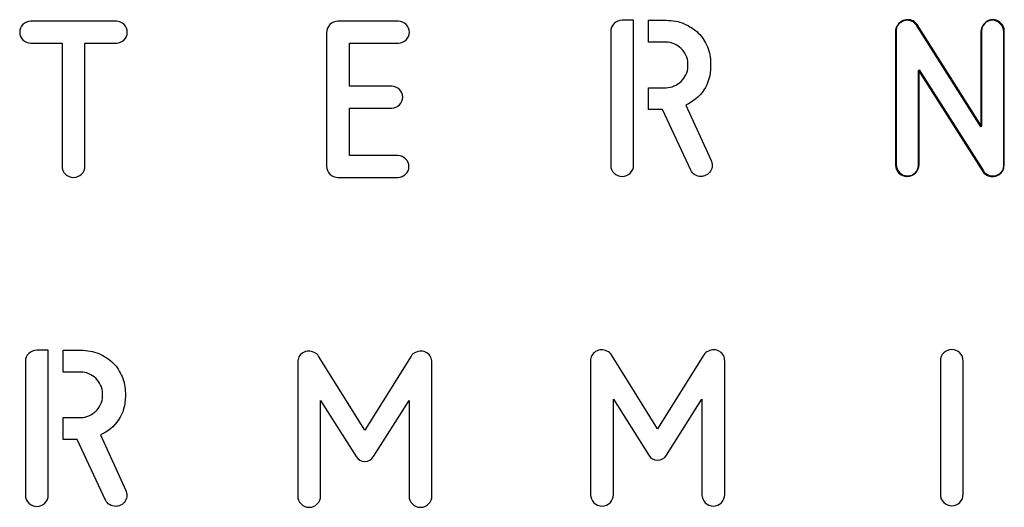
# Model space of a CAD drawing. Header units: millimetres. Extents: x -145 to 145, y -187 to 145.
# Tile 8 of 31: x 6 to 62, y -145 to -117. Entities that reach past the tile are written whole.
import ezdxf

# ---------------------------------------------------------------- set-up
doc = ezdxf.new("R2010")
doc.units = ezdxf.units.MM
doc.header["$MEASUREMENT"] = 0
doc.layers.add('Ebene 1', color=7, linetype='Continuous')

msp = doc.modelspace()

# ---------------------------------------------------------------- linework, layer by layer
at = {"layer": 'Ebene 1', "color": 1}
for points, knots in [([(11.3792, -117.4135), (11.5485, -117.4135), (11.6943, -117.4747), (11.8166, -117.597), (11.8166, -117.597), (11.9389, -117.7192), (12.0001, -117.8651), (12.0001, -118.0344), (12.0001, -118.0344), (12.0001, -118.2037), (11.9389, -118.3495), (11.8166, -118.4718), (11.8166, -118.4718), (11.6943, -118.5941), (11.5485, -118.6553), (11.3792, -118.6553), (11.3792, -118.6553), (11.3792, -118.6553), (9.5871, -118.6553), (9.5871, -118.6553), (9.5871, -118.6553), (9.5871, -118.6553), (9.5871, -125.6544), (9.5871, -125.6544), (9.5871, -125.6544), (9.5871, -125.8331), (9.5236, -125.986), (9.3966, -126.113), (9.3966, -126.113), (9.2696, -126.24), (9.1167, -126.3035), (8.938, -126.3035), (8.938, -126.3035), (8.7592, -126.3035), (8.6064, -126.24), (8.4794, -126.113), (8.4794, -126.113), (8.3524, -125.986), (8.2889, -125.8331), (8.2889, -125.6544), (8.2889, -125.6544), (8.2889, -125.6544), (8.2889, -118.6553), (8.2889, -118.6553), (8.2889, -118.6553), (8.2889, -118.6553), (6.4968, -118.6553), (6.4968, -118.6553), (6.4968, -118.6553), (6.3274, -118.6553), (6.1816, -118.5941), (6.0593, -118.4718), (6.0593, -118.4718), (5.937, -118.3495), (5.8759, -118.2037), (5.8759, -118.0344), (5.8759, -118.0344), (5.8759, -117.8651), (5.937, -117.7192), (6.0593, -117.597), (6.0593, -117.597), (6.1816, -117.4747), (6.3274, -117.4135), (6.4968, -117.4135), (6.4968, -117.4135), (6.4968, -117.4135), (11.3792, -117.4135), (11.3792, -117.4135)], [0, 0, 0, 0, 0.0588235, 0.0588235, 0.0588235, 0.0588235, 0.1176471, 0.1176471, 0.1176471, 0.1176471, 0.1764706, 0.1764706, 0.1764706, 0.1764706, 0.2352941, 0.2352941, 0.2352941, 0.2352941, 0.2941176, 0.2941176, 0.2941176, 0.2941176, 0.3529412, 0.3529412, 0.3529412, 0.3529412, 0.4117647, 0.4117647, 0.4117647, 0.4117647, 0.4705882, 0.4705882, 0.4705882, 0.4705882, 0.5294118, 0.5294118, 0.5294118, 0.5294118, 0.5882353, 0.5882353, 0.5882353, 0.5882353, 0.6470588, 0.6470588, 0.6470588, 0.6470588, 0.7058824, 0.7058824, 0.7058824, 0.7058824, 0.7647059, 0.7647059, 0.7647059, 0.7647059, 0.8235294, 0.8235294, 0.8235294, 0.8235294, 0.8823529, 0.8823529, 0.8823529, 0.8823529, 0.9411765, 0.9411765, 0.9411765, 0.9411765, 1, 1, 1, 1]), ([(23.9882, -126.3046), (23.8094, -126.3046), (23.6566, -126.2411), (23.5296, -126.1141), (23.5296, -126.1141), (23.4026, -125.9871), (23.3391, -125.8342), (23.3391, -125.6555), (23.3391, -125.6555), (23.3391, -125.6555), (23.3391, -118.0637), (23.3391, -118.0637), (23.3391, -118.0637), (23.3391, -117.885), (23.4026, -117.7321), (23.5296, -117.6051), (23.5296, -117.6051), (23.6566, -117.4781), (23.8094, -117.4146), (23.9882, -117.4146), (23.9882, -117.4146), (23.9882, -117.4146), (27.4313, -117.4146), (27.4313, -117.4146), (27.4313, -117.4146), (27.6006, -117.4146), (27.7464, -117.4758), (27.8687, -117.5981), (27.8687, -117.5981), (27.991, -117.7203), (28.0522, -117.8662), (28.0522, -118.0355), (28.0522, -118.0355), (28.0522, -118.2048), (27.991, -118.3506), (27.8687, -118.4729), (27.8687, -118.4729), (27.7464, -118.5952), (27.6006, -118.6564), (27.4313, -118.6564), (27.4313, -118.6564), (27.4313, -118.6564), (24.6373, -118.6564), (24.6373, -118.6564), (24.6373, -118.6564), (24.6373, -118.6564), (24.6373, -121.1117), (24.6373, -121.1117), (24.6373, -121.1117), (24.6373, -121.1117), (27.0503, -121.1117), (27.0503, -121.1117), (27.0503, -121.1117), (27.2196, -121.1117), (27.3654, -121.1729), (27.4877, -121.2952), (27.4877, -121.2952), (27.61, -121.4175), (27.6712, -121.5633), (27.6712, -121.7326), (27.6712, -121.7326), (27.6712, -121.9019), (27.61, -122.0478), (27.4877, -122.17), (27.4877, -122.17), (27.3654, -122.2923), (27.2196, -122.3535), (27.0503, -122.3535), (27.0503, -122.3535), (27.0503, -122.3535), (24.6373, -122.3535), (24.6373, -122.3535), (24.6373, -122.3535), (24.6373, -122.3535), (24.6373, -125.0628), (24.6373, -125.0628), (24.6373, -125.0628), (24.6373, -125.0628), (27.4031, -125.0628), (27.4031, -125.0628), (27.4031, -125.0628), (27.5724, -125.0628), (27.7182, -125.124), (27.8405, -125.2463), (27.8405, -125.2463), (27.9628, -125.3686), (28.024, -125.5144), (28.024, -125.6837), (28.024, -125.6837), (28.024, -125.853), (27.9628, -125.9989), (27.8405, -126.1212), (27.8405, -126.1212), (27.7182, -126.2435), (27.5724, -126.3046), (27.4031, -126.3046), (27.4031, -126.3046), (27.4031, -126.3046), (23.9882, -126.3046), (23.9882, -126.3046)], [0, 0, 0, 0, 0.04, 0.04, 0.04, 0.04, 0.08, 0.08, 0.08, 0.08, 0.12, 0.12, 0.12, 0.12, 0.16, 0.16, 0.16, 0.16, 0.2, 0.2, 0.2, 0.2, 0.24, 0.24, 0.24, 0.24, 0.28, 0.28, 0.28, 0.28, 0.32, 0.32, 0.32, 0.32, 0.36, 0.36, 0.36, 0.36, 0.4, 0.4, 0.4, 0.4, 0.44, 0.44, 0.44, 0.44, 0.48, 0.48, 0.48, 0.48, 0.52, 0.52, 0.52, 0.52, 0.56, 0.56, 0.56, 0.56, 0.6, 0.6, 0.6, 0.6, 0.64, 0.64, 0.64, 0.64, 0.68, 0.68, 0.68, 0.68, 0.72, 0.72, 0.72, 0.72, 0.76, 0.76, 0.76, 0.76, 0.8, 0.8, 0.8, 0.8, 0.84, 0.84, 0.84, 0.84, 0.88, 0.88, 0.88, 0.88, 0.92, 0.92, 0.92, 0.92, 0.96, 0.96, 0.96, 0.96, 1, 1, 1, 1]), ([(39.5118, -118.0068), (39.5118, -117.8281), (39.5753, -117.6752), (39.7023, -117.5482), (39.7023, -117.5482), (39.8293, -117.4212), (39.9821, -117.3577), (40.1609, -117.3577), (40.1609, -117.3577), (40.1609, -117.3577), (40.81, -117.3577), (40.81, -117.3577), (40.81, -117.3577), (40.81, -117.3577), (40.81, -125.5986), (40.81, -125.5986), (40.81, -125.5986), (40.81, -125.7773), (40.7465, -125.9302), (40.6195, -126.0572), (40.6195, -126.0572), (40.4925, -126.1842), (40.3396, -126.2477), (40.1609, -126.2477), (40.1609, -126.2477), (39.9821, -126.2477), (39.8293, -126.1842), (39.7023, -126.0572), (39.7023, -126.0572), (39.5753, -125.9302), (39.5118, -125.7773), (39.5118, -125.5986), (39.5118, -125.5986), (39.5118, -125.5986), (39.5118, -118.0068), (39.5118, -118.0068)], [0, 0, 0, 0, 0.1111111, 0.1111111, 0.1111111, 0.1111111, 0.2222222, 0.2222222, 0.2222222, 0.2222222, 0.3333333, 0.3333333, 0.3333333, 0.3333333, 0.4444444, 0.4444444, 0.4444444, 0.4444444, 0.5555556, 0.5555556, 0.5555556, 0.5555556, 0.6666667, 0.6666667, 0.6666667, 0.6666667, 0.7777778, 0.7777778, 0.7777778, 0.7777778, 0.8888889, 0.8888889, 0.8888889, 0.8888889, 1, 1, 1, 1]), ([(43.7874, -122.1837), (44.2108, -121.9956), (44.5518, -121.7086), (44.8105, -121.3229), (44.8105, -121.3229), (45.0692, -120.9372), (45.1985, -120.4904), (45.1985, -119.9824), (45.1985, -119.9824), (45.1985, -119.9824), (45.1985, -119.813), (45.1985, -119.813), (45.1985, -119.813), (45.1985, -119.4744), (45.1374, -119.1569), (45.0151, -118.8605), (45.0151, -118.8605), (44.8928, -118.5642), (44.7188, -118.3055), (44.493, -118.0844), (44.493, -118.0844), (44.2672, -117.8634), (43.9991, -117.687), (43.6887, -117.5553), (43.6887, -117.5553), (43.3782, -117.4236), (43.0348, -117.3577), (42.6585, -117.3577), (42.6585, -117.3577), (42.6585, -117.3577), (41.6567, -117.3577), (41.6567, -117.3577), (41.6567, -117.3577), (41.6567, -117.3577), (41.6567, -118.5995), (41.6567, -118.5995), (41.6567, -118.5995), (41.6567, -118.5995), (42.6585, -118.5995), (42.6585, -118.5995), (42.6585, -118.5995), (42.8185, -118.5995), (42.9737, -118.6324), (43.1242, -118.6983), (43.1242, -118.6983), (43.2747, -118.7641), (43.4064, -118.8511), (43.5193, -118.9593), (43.5193, -118.9593), (43.6322, -119.0675), (43.7239, -119.1945), (43.7945, -119.3403), (43.7945, -119.3403), (43.865, -119.4861), (43.9003, -119.6437), (43.9003, -119.813), (43.9003, -119.813), (43.9003, -119.813), (43.9003, -119.9824), (43.9003, -119.9824), (43.9003, -119.9824), (43.9003, -120.1517), (43.865, -120.3093), (43.7945, -120.4551), (43.7945, -120.4551), (43.7239, -120.6009), (43.6322, -120.7279), (43.5193, -120.8361), (43.5193, -120.8361), (43.4064, -120.9443), (43.2747, -121.0313), (43.1242, -121.0971), (43.1242, -121.0971), (42.9737, -121.163), (42.8185, -121.1959), (42.6585, -121.1959), (42.6585, -121.1959), (42.6585, -121.1959), (41.6567, -121.1959), (41.6567, -121.1959), (41.6567, -121.1959), (41.6567, -121.1959), (41.6567, -122.4377), (41.6567, -122.4377), (41.6567, -122.4377), (41.6567, -122.4377), (42.461, -122.4377), (42.461, -122.4377), (42.461, -122.4377), (42.461, -122.4377), (44.0697, -125.8949), (44.0697, -125.8949), (44.0697, -125.8949), (44.1167, -125.9984), (44.1943, -126.0831), (44.3025, -126.1489), (44.3025, -126.1489), (44.4107, -126.2148), (44.5259, -126.2477), (44.6482, -126.2477), (44.6482, -126.2477), (44.7235, -126.2477), (44.8175, -126.2242), (44.9304, -126.1771), (44.9304, -126.1771), (45.0433, -126.1301), (45.1303, -126.0548), (45.1915, -125.9514), (45.1915, -125.9514), (45.2526, -125.8479), (45.2832, -125.735), (45.2832, -125.6127), (45.2832, -125.6127), (45.2832, -125.5092), (45.2644, -125.4198), (45.2268, -125.3446), (45.2268, -125.3446), (45.2268, -125.3446), (43.7874, -122.1837), (43.7874, -122.1837)], [0, 0, 0, 0, 0.0333333, 0.0333333, 0.0333333, 0.0333333, 0.0666667, 0.0666667, 0.0666667, 0.0666667, 0.1, 0.1, 0.1, 0.1, 0.1333333, 0.1333333, 0.1333333, 0.1333333, 0.1666667, 0.1666667, 0.1666667, 0.1666667, 0.2, 0.2, 0.2, 0.2, 0.2333333, 0.2333333, 0.2333333, 0.2333333, 0.2666667, 0.2666667, 0.2666667, 0.2666667, 0.3, 0.3, 0.3, 0.3, 0.3333333, 0.3333333, 0.3333333, 0.3333333, 0.3666667, 0.3666667, 0.3666667, 0.3666667, 0.4, 0.4, 0.4, 0.4, 0.4333333, 0.4333333, 0.4333333, 0.4333333, 0.4666667, 0.4666667, 0.4666667, 0.4666667, 0.5, 0.5, 0.5, 0.5, 0.5333333, 0.5333333, 0.5333333, 0.5333333, 0.5666667, 0.5666667, 0.5666667, 0.5666667, 0.6, 0.6, 0.6, 0.6, 0.6333333, 0.6333333, 0.6333333, 0.6333333, 0.6666667, 0.6666667, 0.6666667, 0.6666667, 0.7, 0.7, 0.7, 0.7, 0.7333333, 0.7333333, 0.7333333, 0.7333333, 0.7666667, 0.7666667, 0.7666667, 0.7666667, 0.8, 0.8, 0.8, 0.8, 0.8333333, 0.8333333, 0.8333333, 0.8333333, 0.8666667, 0.8666667, 0.8666667, 0.8666667, 0.9, 0.9, 0.9, 0.9, 0.9333333, 0.9333333, 0.9333333, 0.9333333, 0.9666667, 0.9666667, 0.9666667, 0.9666667, 1, 1, 1, 1]), ([(57.0191, -120.2099), (57.0191, -120.2099), (57.0191, -125.6004), (57.0191, -125.6004), (57.0191, -125.6004), (57.0191, -125.7791), (56.9556, -125.932), (56.8286, -126.059), (56.8286, -126.059), (56.7016, -126.186), (56.5487, -126.2495), (56.37, -126.2495), (56.37, -126.2495), (56.1912, -126.2495), (56.0384, -126.186), (55.9114, -126.059), (55.9114, -126.059), (55.7844, -125.932), (55.7209, -125.7791), (55.7209, -125.6004), (55.7209, -125.6004), (55.7209, -125.6004), (55.7209, -117.9945), (55.7209, -117.9945), (55.7209, -117.9945), (55.7209, -117.7687), (55.8243, -117.59), (56.0313, -117.4583), (56.0313, -117.4583), (56.1348, -117.3924), (56.2524, -117.3595), (56.3841, -117.3595), (56.3841, -117.3595), (56.4876, -117.3595), (56.5863, -117.383), (56.6804, -117.4301), (56.6804, -117.4301), (56.7745, -117.4771), (56.8498, -117.5477), (56.9062, -117.6417), (56.9062, -117.6417), (56.9062, -117.6417), (60.5751, -123.4273), (60.5751, -123.4273), (60.5751, -123.4273), (60.5751, -123.4273), (60.5751, -118.0086), (60.5751, -118.0086), (60.5751, -118.0086), (60.5751, -117.8299), (60.6386, -117.677), (60.7656, -117.55), (60.7656, -117.55), (60.8926, -117.423), (61.0455, -117.3595), (61.2242, -117.3595), (61.2242, -117.3595), (61.4029, -117.3595), (61.5558, -117.423), (61.6828, -117.55), (61.6828, -117.55), (61.8098, -117.677), (61.8733, -117.8299), (61.8733, -118.0086), (61.8733, -118.0086), (61.8733, -118.0086), (61.8733, -125.6145), (61.8733, -125.6145), (61.8733, -125.6145), (61.8733, -125.8497), (61.7792, -126.0237), (61.5911, -126.1366), (61.5911, -126.1366), (61.4594, -126.2119), (61.3371, -126.2495), (61.2242, -126.2495), (61.2242, -126.2495), (61.1207, -126.2495), (61.0196, -126.226), (60.9208, -126.1789), (60.9208, -126.1789), (60.822, -126.1319), (60.7444, -126.0614), (60.688, -125.9673), (60.688, -125.9673), (60.688, -125.9673), (57.0191, -120.2099), (57.0191, -120.2099)], [0, 0, 0, 0, 0.0454545, 0.0454545, 0.0454545, 0.0454545, 0.0909091, 0.0909091, 0.0909091, 0.0909091, 0.1363636, 0.1363636, 0.1363636, 0.1363636, 0.1818182, 0.1818182, 0.1818182, 0.1818182, 0.2272727, 0.2272727, 0.2272727, 0.2272727, 0.2727273, 0.2727273, 0.2727273, 0.2727273, 0.3181818, 0.3181818, 0.3181818, 0.3181818, 0.3636364, 0.3636364, 0.3636364, 0.3636364, 0.4090909, 0.4090909, 0.4090909, 0.4090909, 0.4545455, 0.4545455, 0.4545455, 0.4545455, 0.5, 0.5, 0.5, 0.5, 0.5454545, 0.5454545, 0.5454545, 0.5454545, 0.5909091, 0.5909091, 0.5909091, 0.5909091, 0.6363636, 0.6363636, 0.6363636, 0.6363636, 0.6818182, 0.6818182, 0.6818182, 0.6818182, 0.7272727, 0.7272727, 0.7272727, 0.7272727, 0.7727273, 0.7727273, 0.7727273, 0.7727273, 0.8181818, 0.8181818, 0.8181818, 0.8181818, 0.8636364, 0.8636364, 0.8636364, 0.8636364, 0.9090909, 0.9090909, 0.9090909, 0.9090909, 0.9545455, 0.9545455, 0.9545455, 0.9545455, 1, 1, 1, 1]), ([(57.0373, -120.2099), (57.0373, -120.2099), (57.0373, -125.6004), (57.0373, -125.6004), (57.0373, -125.6004), (57.0373, -125.7791), (56.9738, -125.932), (56.8468, -126.059), (56.8468, -126.059), (56.7198, -126.186), (56.5669, -126.2495), (56.3882, -126.2495), (56.3882, -126.2495), (56.2094, -126.2495), (56.0566, -126.186), (55.9296, -126.059), (55.9296, -126.059), (55.8026, -125.932), (55.7391, -125.7791), (55.7391, -125.6004), (55.7391, -125.6004), (55.7391, -125.6004), (55.7391, -117.9945), (55.7391, -117.9945), (55.7391, -117.9945), (55.7391, -117.7687), (55.8425, -117.59), (56.0495, -117.4583), (56.0495, -117.4583), (56.153, -117.3924), (56.2706, -117.3595), (56.4023, -117.3595), (56.4023, -117.3595), (56.5058, -117.3595), (56.6045, -117.383), (56.6986, -117.4301), (56.6986, -117.4301), (56.7927, -117.4771), (56.868, -117.5477), (56.9244, -117.6417), (56.9244, -117.6417), (56.9244, -117.6417), (60.5933, -123.4273), (60.5933, -123.4273), (60.5933, -123.4273), (60.5933, -123.4273), (60.5933, -118.0086), (60.5933, -118.0086), (60.5933, -118.0086), (60.5933, -117.8299), (60.6568, -117.677), (60.7838, -117.55), (60.7838, -117.55), (60.9108, -117.423), (61.0637, -117.3595), (61.2424, -117.3595), (61.2424, -117.3595), (61.4211, -117.3595), (61.574, -117.423), (61.701, -117.55), (61.701, -117.55), (61.828, -117.677), (61.8915, -117.8299), (61.8915, -118.0086), (61.8915, -118.0086), (61.8915, -118.0086), (61.8915, -125.6145), (61.8915, -125.6145), (61.8915, -125.6145), (61.8915, -125.8497), (61.7974, -126.0237), (61.6093, -126.1366), (61.6093, -126.1366), (61.4776, -126.2119), (61.3553, -126.2495), (61.2424, -126.2495), (61.2424, -126.2495), (61.1389, -126.2495), (61.0378, -126.226), (60.939, -126.1789), (60.939, -126.1789), (60.8402, -126.1319), (60.7626, -126.0614), (60.7062, -125.9673), (60.7062, -125.9673), (60.7062, -125.9673), (57.0373, -120.2099), (57.0373, -120.2099)], [0, 0, 0, 0, 0.0454545, 0.0454545, 0.0454545, 0.0454545, 0.0909091, 0.0909091, 0.0909091, 0.0909091, 0.1363636, 0.1363636, 0.1363636, 0.1363636, 0.1818182, 0.1818182, 0.1818182, 0.1818182, 0.2272727, 0.2272727, 0.2272727, 0.2272727, 0.2727273, 0.2727273, 0.2727273, 0.2727273, 0.3181818, 0.3181818, 0.3181818, 0.3181818, 0.3636364, 0.3636364, 0.3636364, 0.3636364, 0.4090909, 0.4090909, 0.4090909, 0.4090909, 0.4545455, 0.4545455, 0.4545455, 0.4545455, 0.5, 0.5, 0.5, 0.5, 0.5454545, 0.5454545, 0.5454545, 0.5454545, 0.5909091, 0.5909091, 0.5909091, 0.5909091, 0.6363636, 0.6363636, 0.6363636, 0.6363636, 0.6818182, 0.6818182, 0.6818182, 0.6818182, 0.7272727, 0.7272727, 0.7272727, 0.7272727, 0.7727273, 0.7727273, 0.7727273, 0.7727273, 0.8181818, 0.8181818, 0.8181818, 0.8181818, 0.8636364, 0.8636364, 0.8636364, 0.8636364, 0.9090909, 0.9090909, 0.9090909, 0.9090909, 0.9545455, 0.9545455, 0.9545455, 0.9545455, 1, 1, 1, 1]), ([(57.0555, -120.1735), (57.0555, -120.1735), (57.0555, -125.564), (57.0555, -125.564), (57.0555, -125.564), (57.0555, -125.7427), (56.992, -125.8956), (56.865, -126.0226), (56.865, -126.0226), (56.738, -126.1496), (56.5851, -126.2131), (56.4064, -126.2131), (56.4064, -126.2131), (56.2276, -126.2131), (56.0748, -126.1496), (55.9478, -126.0226), (55.9478, -126.0226), (55.8208, -125.8956), (55.7573, -125.7427), (55.7573, -125.564), (55.7573, -125.564), (55.7573, -125.564), (55.7573, -117.9581), (55.7573, -117.9581), (55.7573, -117.9581), (55.7573, -117.7323), (55.8607, -117.5536), (56.0677, -117.4219), (56.0677, -117.4219), (56.1712, -117.356), (56.2888, -117.3231), (56.4205, -117.3231), (56.4205, -117.3231), (56.524, -117.3231), (56.6227, -117.3466), (56.7168, -117.3937), (56.7168, -117.3937), (56.8109, -117.4407), (56.8862, -117.5113), (56.9426, -117.6053), (56.9426, -117.6053), (56.9426, -117.6053), (60.6115, -123.3909), (60.6115, -123.3909), (60.6115, -123.3909), (60.6115, -123.3909), (60.6115, -117.9722), (60.6115, -117.9722), (60.6115, -117.9722), (60.6115, -117.7935), (60.675, -117.6406), (60.802, -117.5136), (60.802, -117.5136), (60.929, -117.3866), (61.0819, -117.3231), (61.2606, -117.3231), (61.2606, -117.3231), (61.4393, -117.3231), (61.5922, -117.3866), (61.7192, -117.5136), (61.7192, -117.5136), (61.8462, -117.6406), (61.9097, -117.7935), (61.9097, -117.9722), (61.9097, -117.9722), (61.9097, -117.9722), (61.9097, -125.5781), (61.9097, -125.5781), (61.9097, -125.5781), (61.9097, -125.8133), (61.8156, -125.9873), (61.6275, -126.1002), (61.6275, -126.1002), (61.4958, -126.1755), (61.3735, -126.2131), (61.2606, -126.2131), (61.2606, -126.2131), (61.1571, -126.2131), (61.056, -126.1896), (60.9572, -126.1425), (60.9572, -126.1425), (60.8584, -126.0955), (60.7808, -126.025), (60.7244, -125.9309), (60.7244, -125.9309), (60.7244, -125.9309), (57.0555, -120.1735), (57.0555, -120.1735)], [0, 0, 0, 0, 0.0454545, 0.0454545, 0.0454545, 0.0454545, 0.0909091, 0.0909091, 0.0909091, 0.0909091, 0.1363636, 0.1363636, 0.1363636, 0.1363636, 0.1818182, 0.1818182, 0.1818182, 0.1818182, 0.2272727, 0.2272727, 0.2272727, 0.2272727, 0.2727273, 0.2727273, 0.2727273, 0.2727273, 0.3181818, 0.3181818, 0.3181818, 0.3181818, 0.3636364, 0.3636364, 0.3636364, 0.3636364, 0.4090909, 0.4090909, 0.4090909, 0.4090909, 0.4545455, 0.4545455, 0.4545455, 0.4545455, 0.5, 0.5, 0.5, 0.5, 0.5454545, 0.5454545, 0.5454545, 0.5454545, 0.5909091, 0.5909091, 0.5909091, 0.5909091, 0.6363636, 0.6363636, 0.6363636, 0.6363636, 0.6818182, 0.6818182, 0.6818182, 0.6818182, 0.7272727, 0.7272727, 0.7272727, 0.7272727, 0.7727273, 0.7727273, 0.7727273, 0.7727273, 0.8181818, 0.8181818, 0.8181818, 0.8181818, 0.8636364, 0.8636364, 0.8636364, 0.8636364, 0.9090909, 0.9090909, 0.9090909, 0.9090909, 0.9545455, 0.9545455, 0.9545455, 0.9545455, 1, 1, 1, 1]), ([(6.2012, -136.7858), (6.2012, -136.6071), (6.2647, -136.4542), (6.3917, -136.3272), (6.3917, -136.3272), (6.5187, -136.2002), (6.6715, -136.1367), (6.8503, -136.1367), (6.8503, -136.1367), (6.8503, -136.1367), (7.4994, -136.1367), (7.4994, -136.1367), (7.4994, -136.1367), (7.4994, -136.1367), (7.4994, -144.3776), (7.4994, -144.3776), (7.4994, -144.3776), (7.4994, -144.5563), (7.4359, -144.7092), (7.3089, -144.8362), (7.3089, -144.8362), (7.1819, -144.9632), (7.029, -145.0267), (6.8503, -145.0267), (6.8503, -145.0267), (6.6715, -145.0267), (6.5187, -144.9632), (6.3917, -144.8362), (6.3917, -144.8362), (6.2647, -144.7092), (6.2012, -144.5563), (6.2012, -144.3776), (6.2012, -144.3776), (6.2012, -144.3776), (6.2012, -136.7858), (6.2012, -136.7858)], [0, 0, 0, 0, 0.1111111, 0.1111111, 0.1111111, 0.1111111, 0.2222222, 0.2222222, 0.2222222, 0.2222222, 0.3333333, 0.3333333, 0.3333333, 0.3333333, 0.4444444, 0.4444444, 0.4444444, 0.4444444, 0.5555556, 0.5555556, 0.5555556, 0.5555556, 0.6666667, 0.6666667, 0.6666667, 0.6666667, 0.7777778, 0.7777778, 0.7777778, 0.7777778, 0.8888889, 0.8888889, 0.8888889, 0.8888889, 1, 1, 1, 1]), ([(10.4768, -140.9627), (10.9002, -140.7746), (11.2412, -140.4876), (11.4999, -140.1019), (11.4999, -140.1019), (11.7586, -139.7162), (11.8879, -139.2694), (11.8879, -138.7614), (11.8879, -138.7614), (11.8879, -138.7614), (11.8879, -138.592), (11.8879, -138.592), (11.8879, -138.592), (11.8879, -138.2534), (11.8268, -137.9359), (11.7045, -137.6395), (11.7045, -137.6395), (11.5822, -137.3432), (11.4082, -137.0845), (11.1824, -136.8634), (11.1824, -136.8634), (10.9566, -136.6424), (10.6885, -136.466), (10.3781, -136.3343), (10.3781, -136.3343), (10.0676, -136.2026), (9.7242, -136.1367), (9.3479, -136.1367), (9.3479, -136.1367), (9.3479, -136.1367), (8.3461, -136.1367), (8.3461, -136.1367), (8.3461, -136.1367), (8.3461, -136.1367), (8.3461, -137.3785), (8.3461, -137.3785), (8.3461, -137.3785), (8.3461, -137.3785), (9.3479, -137.3785), (9.3479, -137.3785), (9.3479, -137.3785), (9.5079, -137.3785), (9.6631, -137.4114), (9.8136, -137.4773), (9.8136, -137.4773), (9.9641, -137.5431), (10.0958, -137.6301), (10.2087, -137.7383), (10.2087, -137.7383), (10.3216, -137.8465), (10.4133, -137.9735), (10.4839, -138.1193), (10.4839, -138.1193), (10.5544, -138.2651), (10.5897, -138.4227), (10.5897, -138.592), (10.5897, -138.592), (10.5897, -138.592), (10.5897, -138.7614), (10.5897, -138.7614), (10.5897, -138.7614), (10.5897, -138.9307), (10.5544, -139.0883), (10.4839, -139.2341), (10.4839, -139.2341), (10.4133, -139.3799), (10.3216, -139.5069), (10.2087, -139.6151), (10.2087, -139.6151), (10.0958, -139.7233), (9.9641, -139.8103), (9.8136, -139.8761), (9.8136, -139.8761), (9.6631, -139.942), (9.5079, -139.9749), (9.3479, -139.9749), (9.3479, -139.9749), (9.3479, -139.9749), (8.3461, -139.9749), (8.3461, -139.9749), (8.3461, -139.9749), (8.3461, -139.9749), (8.3461, -141.2167), (8.3461, -141.2167), (8.3461, -141.2167), (8.3461, -141.2167), (9.1504, -141.2167), (9.1504, -141.2167), (9.1504, -141.2167), (9.1504, -141.2167), (10.7591, -144.6739), (10.7591, -144.6739), (10.7591, -144.6739), (10.8061, -144.7774), (10.8837, -144.8621), (10.9919, -144.9279), (10.9919, -144.9279), (11.1001, -144.9938), (11.2153, -145.0267), (11.3376, -145.0267), (11.3376, -145.0267), (11.4129, -145.0267), (11.5069, -145.0032), (11.6198, -144.9561), (11.6198, -144.9561), (11.7327, -144.9091), (11.8197, -144.8338), (11.8809, -144.7304), (11.8809, -144.7304), (11.942, -144.6269), (11.9726, -144.514), (11.9726, -144.3917), (11.9726, -144.3917), (11.9726, -144.2882), (11.9538, -144.1988), (11.9162, -144.1236), (11.9162, -144.1236), (11.9162, -144.1236), (10.4768, -140.9627), (10.4768, -140.9627)], [0, 0, 0, 0, 0.0333333, 0.0333333, 0.0333333, 0.0333333, 0.0666667, 0.0666667, 0.0666667, 0.0666667, 0.1, 0.1, 0.1, 0.1, 0.1333333, 0.1333333, 0.1333333, 0.1333333, 0.1666667, 0.1666667, 0.1666667, 0.1666667, 0.2, 0.2, 0.2, 0.2, 0.2333333, 0.2333333, 0.2333333, 0.2333333, 0.2666667, 0.2666667, 0.2666667, 0.2666667, 0.3, 0.3, 0.3, 0.3, 0.3333333, 0.3333333, 0.3333333, 0.3333333, 0.3666667, 0.3666667, 0.3666667, 0.3666667, 0.4, 0.4, 0.4, 0.4, 0.4333333, 0.4333333, 0.4333333, 0.4333333, 0.4666667, 0.4666667, 0.4666667, 0.4666667, 0.5, 0.5, 0.5, 0.5, 0.5333333, 0.5333333, 0.5333333, 0.5333333, 0.5666667, 0.5666667, 0.5666667, 0.5666667, 0.6, 0.6, 0.6, 0.6, 0.6333333, 0.6333333, 0.6333333, 0.6333333, 0.6666667, 0.6666667, 0.6666667, 0.6666667, 0.7, 0.7, 0.7, 0.7, 0.7333333, 0.7333333, 0.7333333, 0.7333333, 0.7666667, 0.7666667, 0.7666667, 0.7666667, 0.8, 0.8, 0.8, 0.8, 0.8333333, 0.8333333, 0.8333333, 0.8333333, 0.8666667, 0.8666667, 0.8666667, 0.8666667, 0.9, 0.9, 0.9, 0.9, 0.9333333, 0.9333333, 0.9333333, 0.9333333, 0.9666667, 0.9666667, 0.9666667, 0.9666667, 1, 1, 1, 1]), ([(42.6825, -142.1143), (42.5602, -142.3025), (42.3908, -142.3965), (42.1745, -142.3965), (42.1745, -142.3965), (41.9675, -142.3965), (41.8029, -142.3025), (41.6806, -142.1143), (41.6806, -142.1143), (41.6806, -142.1143), (39.6627, -138.9252), (39.6627, -138.9252), (39.6627, -138.9252), (39.6627, -138.9252), (39.6627, -144.358), (39.6627, -144.358), (39.6627, -144.358), (39.6627, -144.5367), (39.5992, -144.6896), (39.4722, -144.8166), (39.4722, -144.8166), (39.3452, -144.9436), (39.1923, -145.0071), (39.0136, -145.0071), (39.0136, -145.0071), (38.8348, -145.0071), (38.682, -144.9436), (38.555, -144.8166), (38.555, -144.8166), (38.428, -144.6896), (38.3645, -144.5367), (38.3645, -144.358), (38.3645, -144.358), (38.3645, -144.358), (38.3645, -136.738), (38.3645, -136.738), (38.3645, -136.738), (38.3645, -136.6345), (38.388, -136.5357), (38.435, -136.4417), (38.435, -136.4417), (38.4821, -136.3476), (38.5526, -136.2723), (38.6467, -136.2159), (38.6467, -136.2159), (38.7596, -136.15), (38.8678, -136.1171), (38.9712, -136.1171), (38.9712, -136.1171), (39.0747, -136.1171), (39.1829, -136.1406), (39.2958, -136.1877), (39.2958, -136.1877), (39.4087, -136.2347), (39.4934, -136.3053), (39.5498, -136.3993), (39.5498, -136.3993), (39.5498, -136.3993), (42.1745, -140.6185), (42.1745, -140.6185), (42.1745, -140.6185), (42.1745, -140.6185), (44.8132, -136.3993), (44.8132, -136.3993), (44.8132, -136.3993), (44.8697, -136.3053), (44.9543, -136.2347), (45.0672, -136.1877), (45.0672, -136.1877), (45.1801, -136.1406), (45.2883, -136.1171), (45.3918, -136.1171), (45.3918, -136.1171), (45.4953, -136.1171), (45.6035, -136.15), (45.7163, -136.2159), (45.7163, -136.2159), (45.8104, -136.2723), (45.881, -136.3476), (45.928, -136.4417), (45.928, -136.4417), (45.9751, -136.5357), (45.9986, -136.6345), (45.9986, -136.738), (45.9986, -136.738), (45.9986, -136.738), (45.9986, -144.358), (45.9986, -144.358), (45.9986, -144.358), (45.9986, -144.5367), (45.9351, -144.6896), (45.8081, -144.8166), (45.8081, -144.8166), (45.6811, -144.9436), (45.5282, -145.0071), (45.3495, -145.0071), (45.3495, -145.0071), (45.1707, -145.0071), (45.0178, -144.9436), (44.8908, -144.8166), (44.8908, -144.8166), (44.7638, -144.6896), (44.7003, -144.5367), (44.7003, -144.358), (44.7003, -144.358), (44.7003, -144.358), (44.7003, -138.9252), (44.7003, -138.9252), (44.7003, -138.9252), (44.7003, -138.9252), (42.6825, -142.1143), (42.6825, -142.1143)], [0, 0, 0, 0, 0.0357143, 0.0357143, 0.0357143, 0.0357143, 0.0714286, 0.0714286, 0.0714286, 0.0714286, 0.1071429, 0.1071429, 0.1071429, 0.1071429, 0.1428571, 0.1428571, 0.1428571, 0.1428571, 0.1785714, 0.1785714, 0.1785714, 0.1785714, 0.2142857, 0.2142857, 0.2142857, 0.2142857, 0.25, 0.25, 0.25, 0.25, 0.2857143, 0.2857143, 0.2857143, 0.2857143, 0.3214286, 0.3214286, 0.3214286, 0.3214286, 0.3571429, 0.3571429, 0.3571429, 0.3571429, 0.3928571, 0.3928571, 0.3928571, 0.3928571, 0.4285714, 0.4285714, 0.4285714, 0.4285714, 0.4642857, 0.4642857, 0.4642857, 0.4642857, 0.5, 0.5, 0.5, 0.5, 0.5357143, 0.5357143, 0.5357143, 0.5357143, 0.5714286, 0.5714286, 0.5714286, 0.5714286, 0.6071429, 0.6071429, 0.6071429, 0.6071429, 0.6428571, 0.6428571, 0.6428571, 0.6428571, 0.6785714, 0.6785714, 0.6785714, 0.6785714, 0.7142857, 0.7142857, 0.7142857, 0.7142857, 0.75, 0.75, 0.75, 0.75, 0.7857143, 0.7857143, 0.7857143, 0.7857143, 0.8214286, 0.8214286, 0.8214286, 0.8214286, 0.8571429, 0.8571429, 0.8571429, 0.8571429, 0.8928571, 0.8928571, 0.8928571, 0.8928571, 0.9285714, 0.9285714, 0.9285714, 0.9285714, 0.9642857, 0.9642857, 0.9642857, 0.9642857, 1, 1, 1, 1]), ([(59.569, -144.3401), (59.569, -144.5188), (59.5055, -144.6717), (59.3785, -144.7987), (59.3785, -144.7987), (59.2515, -144.9257), (59.0986, -144.9892), (58.9199, -144.9892), (58.9199, -144.9892), (58.7411, -144.9892), (58.5883, -144.9257), (58.4613, -144.7987), (58.4613, -144.7987), (58.3343, -144.6717), (58.2708, -144.5188), (58.2708, -144.3401), (58.2708, -144.3401), (58.2708, -144.3401), (58.2708, -136.7483), (58.2708, -136.7483), (58.2708, -136.7483), (58.2708, -136.5696), (58.3343, -136.4167), (58.4613, -136.2897), (58.4613, -136.2897), (58.5883, -136.1627), (58.7411, -136.0992), (58.9199, -136.0992), (58.9199, -136.0992), (59.0986, -136.0992), (59.2515, -136.1627), (59.3785, -136.2897), (59.3785, -136.2897), (59.5055, -136.4167), (59.569, -136.5696), (59.569, -136.7483), (59.569, -136.7483), (59.569, -136.7483), (59.569, -144.3401), (59.569, -144.3401)], [0, 0, 0, 0, 0.1, 0.1, 0.1, 0.1, 0.2, 0.2, 0.2, 0.2, 0.3, 0.3, 0.3, 0.3, 0.4, 0.4, 0.4, 0.4, 0.5, 0.5, 0.5, 0.5, 0.6, 0.6, 0.6, 0.6, 0.7, 0.7, 0.7, 0.7, 0.8, 0.8, 0.8, 0.8, 0.9, 0.9, 0.9, 0.9, 1, 1, 1, 1]), ([(26.0181, -142.1876), (25.8958, -142.3758), (25.7264, -142.4698), (25.5101, -142.4698), (25.5101, -142.4698), (25.3031, -142.4698), (25.1385, -142.3758), (25.0162, -142.1876), (25.0162, -142.1876), (25.0162, -142.1876), (22.9983, -138.9985), (22.9983, -138.9985), (22.9983, -138.9985), (22.9983, -138.9985), (22.9983, -144.4313), (22.9983, -144.4313), (22.9983, -144.4313), (22.9983, -144.61), (22.9348, -144.7629), (22.8078, -144.8899), (22.8078, -144.8899), (22.6808, -145.0169), (22.5279, -145.0804), (22.3492, -145.0804), (22.3492, -145.0804), (22.1704, -145.0804), (22.0176, -145.0169), (21.8906, -144.8899), (21.8906, -144.8899), (21.7636, -144.7629), (21.7001, -144.61), (21.7001, -144.4313), (21.7001, -144.4313), (21.7001, -144.4313), (21.7001, -136.8113), (21.7001, -136.8113), (21.7001, -136.8113), (21.7001, -136.7078), (21.7236, -136.609), (21.7706, -136.515), (21.7706, -136.515), (21.8177, -136.4209), (21.8882, -136.3456), (21.9823, -136.2892), (21.9823, -136.2892), (22.0952, -136.2233), (22.2034, -136.1904), (22.3068, -136.1904), (22.3068, -136.1904), (22.4103, -136.1904), (22.5185, -136.2139), (22.6314, -136.261), (22.6314, -136.261), (22.7443, -136.308), (22.829, -136.3786), (22.8854, -136.4726), (22.8854, -136.4726), (22.8854, -136.4726), (25.5101, -140.6918), (25.5101, -140.6918), (25.5101, -140.6918), (25.5101, -140.6918), (28.1488, -136.4726), (28.1488, -136.4726), (28.1488, -136.4726), (28.2053, -136.3786), (28.2899, -136.308), (28.4028, -136.261), (28.4028, -136.261), (28.5157, -136.2139), (28.6239, -136.1904), (28.7274, -136.1904), (28.7274, -136.1904), (28.8309, -136.1904), (28.9391, -136.2233), (29.0519, -136.2892), (29.0519, -136.2892), (29.146, -136.3456), (29.2166, -136.4209), (29.2636, -136.515), (29.2636, -136.515), (29.3107, -136.609), (29.3342, -136.7078), (29.3342, -136.8113), (29.3342, -136.8113), (29.3342, -136.8113), (29.3342, -144.4313), (29.3342, -144.4313), (29.3342, -144.4313), (29.3342, -144.61), (29.2707, -144.7629), (29.1437, -144.8899), (29.1437, -144.8899), (29.0167, -145.0169), (28.8638, -145.0804), (28.6851, -145.0804), (28.6851, -145.0804), (28.5063, -145.0804), (28.3534, -145.0169), (28.2264, -144.8899), (28.2264, -144.8899), (28.0994, -144.7629), (28.0359, -144.61), (28.0359, -144.4313), (28.0359, -144.4313), (28.0359, -144.4313), (28.0359, -138.9985), (28.0359, -138.9985), (28.0359, -138.9985), (28.0359, -138.9985), (26.0181, -142.1876), (26.0181, -142.1876)], [0, 0, 0, 0, 0.0357143, 0.0357143, 0.0357143, 0.0357143, 0.0714286, 0.0714286, 0.0714286, 0.0714286, 0.1071429, 0.1071429, 0.1071429, 0.1071429, 0.1428571, 0.1428571, 0.1428571, 0.1428571, 0.1785714, 0.1785714, 0.1785714, 0.1785714, 0.2142857, 0.2142857, 0.2142857, 0.2142857, 0.25, 0.25, 0.25, 0.25, 0.2857143, 0.2857143, 0.2857143, 0.2857143, 0.3214286, 0.3214286, 0.3214286, 0.3214286, 0.3571429, 0.3571429, 0.3571429, 0.3571429, 0.3928571, 0.3928571, 0.3928571, 0.3928571, 0.4285714, 0.4285714, 0.4285714, 0.4285714, 0.4642857, 0.4642857, 0.4642857, 0.4642857, 0.5, 0.5, 0.5, 0.5, 0.5357143, 0.5357143, 0.5357143, 0.5357143, 0.5714286, 0.5714286, 0.5714286, 0.5714286, 0.6071429, 0.6071429, 0.6071429, 0.6071429, 0.6428571, 0.6428571, 0.6428571, 0.6428571, 0.6785714, 0.6785714, 0.6785714, 0.6785714, 0.7142857, 0.7142857, 0.7142857, 0.7142857, 0.75, 0.75, 0.75, 0.75, 0.7857143, 0.7857143, 0.7857143, 0.7857143, 0.8214286, 0.8214286, 0.8214286, 0.8214286, 0.8571429, 0.8571429, 0.8571429, 0.8571429, 0.8928571, 0.8928571, 0.8928571, 0.8928571, 0.9285714, 0.9285714, 0.9285714, 0.9285714, 0.9642857, 0.9642857, 0.9642857, 0.9642857, 1, 1, 1, 1])]:
    msp.add_open_spline(points, degree=3, knots=knots, dxfattribs=at)

doc.saveas('drawing.dxf')
